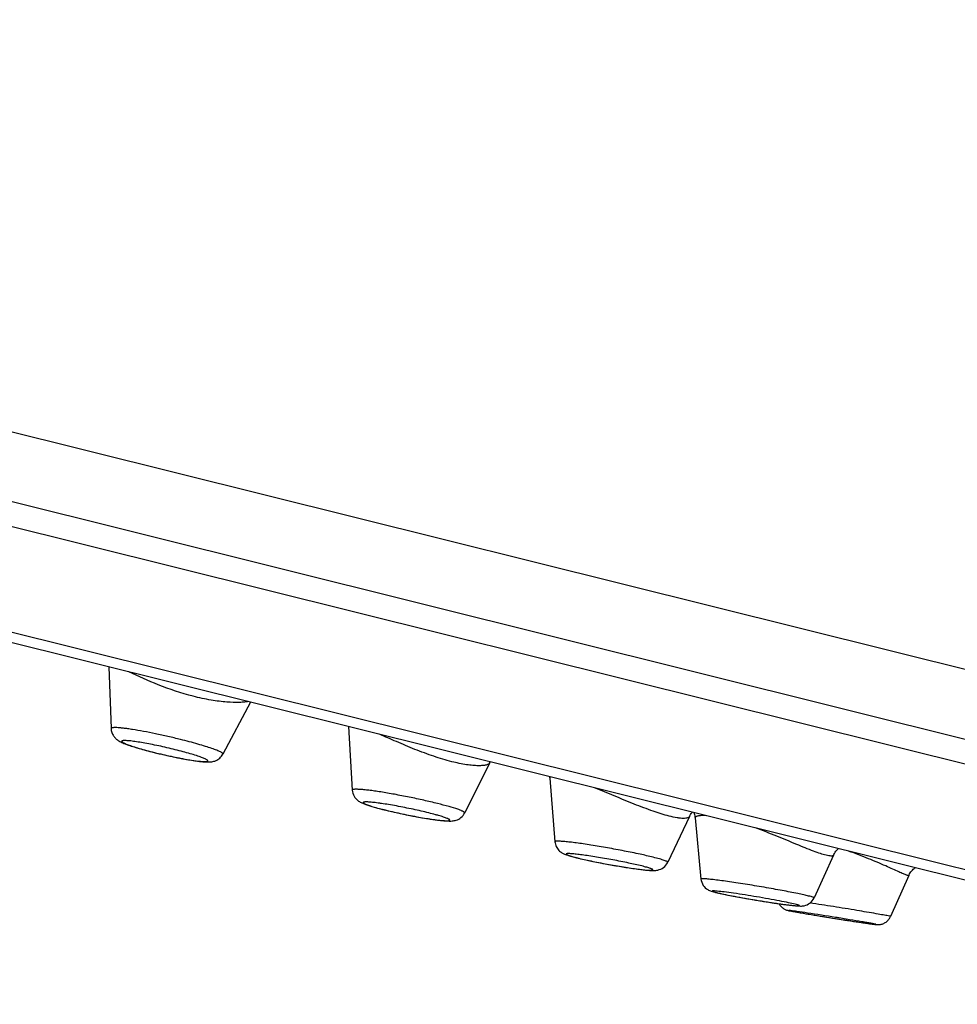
# Model space of a CAD drawing. Header units: millimetres. Extents: x -44 to 730, y -450 to 386.
# Tile 6 of 23: x -20 to -6, y 273 to 287. Entities that reach past the tile are written whole.
import ezdxf

# ---------------------------------------------------------------- set-up
doc = ezdxf.new("R2010")
doc.units = ezdxf.units.MM
doc.header["$LTSCALE"] = 23.1
doc.layers.get('0').update_dxf_attribs({"linetype": 'CONTINUOUS'})

msp = doc.modelspace()

# ---------------------------------------------------------------- linework, layer by layer
at = {"color": 7, "linetype": 'CONTINUOUS'}
for p, q in [((-44.087, 287.184), (-0.981, 276.436)), ((1.377, 272.756), (-40.798, 283.272)), ((-18.458, 277.702), (-18.423, 276.796)), ((-16.382, 277.184), (-16.787, 276.422)), ((-14.948, 276.827), (-14.891, 275.895)), ((-12.88, 276.292), (-13.245, 275.56)), ((-12, 276.07), (-11.923, 275.138)), ((-9.89, 275.565), (-9.885, 275.552)), ((-9.953, 275.507), (-10.271, 274.837)), ((-9.937, 275.537), (-9.926, 275.553)), ((-9.871, 275.487), (-9.785, 274.592)), ((-7.844, 274.94), (-8.128, 274.315)), ((-6.74, 274.642), (-7.007, 274.043)), ((-6.74, 274.642), (-6.736, 274.649))]:
    msp.add_line(p, q, dxfattribs=at)
at = {"color": 9, "linetype": 'CONTINUOUS'}
for p, q in [((-42.24, 285.699), (-1.079, 275.437)), ((-42.204, 285.326), (-1.311, 275.13)), ((-6.345, 274.832), (-35.433, 282.085)), ((-17.794, 276.447), (-17.79, 276.446)), ((-5.716, 274.676), (-6.345, 274.832)), ((-8.496, 274.129), (-8.492, 274.128)), ((-8.492, 274.128), (-8.478, 274.125)), ((-7.023, 274.048), (-7.044, 274.052)), ((-7.016, 274.046), (-7.023, 274.048))]:
    msp.add_line(p, q, dxfattribs=at)
at = {"color": 7, "linetype": 'CONTINUOUS'}
for points in [[(-12.88, 276.292), (-12.874, 276.303), (-12.87, 276.309)], [(-12.003, 276.092), (-12.001, 276.083), (-12, 276.071)], [(-9.926, 275.553), (-9.915, 275.568), (-9.912, 275.571)], [(-9.953, 275.507), (-9.947, 275.52), (-9.937, 275.537)], [(-9.885, 275.552), (-9.88, 275.535), (-9.876, 275.517), (-9.872, 275.498), (-9.871, 275.487)], [(-7.844, 274.939), (-7.839, 274.951), (-7.829, 274.968), (-7.818, 274.985), (-7.807, 275.001), (-7.794, 275.015), (-7.781, 275.028), (-7.772, 275.037)], [(-6.736, 274.649), (-6.728, 274.666), (-6.719, 274.681), (-6.709, 274.695), (-6.699, 274.709), (-6.687, 274.722), (-6.676, 274.734), (-6.664, 274.745), (-6.651, 274.755), (-6.649, 274.757)]]:
    msp.add_lwpolyline(points, dxfattribs=at)
for centre, radius, start, end in [((-16.074, 283.346), 7.111, 255.7206, 256.0009), ((-16.01, 283.603), 7.375, 256.0008, 256.2858), ((-13.112, 280.902), 5.455, 255.6766, 256.0037), ((-12.984, 281.415), 5.984, 256.0012, 256.3182), ((-10.816, 278.081), 3.273, 255.5626, 256.0099), ((-10.664, 278.692), 3.903, 256.0031, 256.4149), ((-9.265, 275.638), 1.279, 255.1143, 256.0421), ((-7.191, 274.125), 0.201, 324.0878, 335.9275)]:
    msp.add_arc(centre, radius, start, end, dxfattribs=at)
at = {"color": 9, "linetype": 'CONTINUOUS'}
for centre, radius, start, end in [((-16.121, 283.141), 6.899, 255.7252, 255.9689), ((-16.056, 283.402), 7.169, 256.0008, 256.2698), ((-13.15, 280.715), 5.264, 255.6852, 256.0037), ((-13.027, 281.208), 5.772, 256.0012, 256.3006), ((-10.927, 277.591), 2.771, 255.1307, 256.0407), ((-10.706, 278.47), 3.678, 256.0027, 256.3766), ((-9.172, 275.941), 1.594, 256.0076, 256.5721)]:
    msp.add_arc(centre, radius, start, end, dxfattribs=at)
for points, knots in [([(-17.222, 277.27), (-17.396, 277.314), (-17.716, 277.421), (-18.023, 277.56), (-18.164, 277.628)], [0, 0, 0, 0, 0.534232, 1, 1, 1, 1]), ([(-16.417, 277.193), (-16.435, 277.189), (-16.476, 277.183), (-16.579, 277.177), (-16.743, 277.183), (-16.971, 277.212), (-17.135, 277.247), (-17.222, 277.27)], [0, 0, 0, 0, 0.06673, 0.153369, 0.380709, 0.668778, 1, 1, 1, 1]), ([(-17.406, 276.636), (-17.468, 276.652), (-17.59, 276.681), (-17.772, 276.721), (-17.945, 276.755), (-18.08, 276.778), (-18.177, 276.793), (-18.239, 276.801), (-18.293, 276.807), (-18.338, 276.81), (-18.37, 276.811), (-18.39, 276.81), (-18.402, 276.808), (-18.411, 276.806), (-18.418, 276.804), (-18.422, 276.801), (-18.423, 276.797), (-18.423, 276.796)], [0, 0, 0, 0, 0.182237, 0.364388, 0.537145, 0.6917, 0.759655, 0.820223, 0.872652, 0.916313, 0.950726, 0.964374, 0.975636, 0.984554, 0.991253, 0.996089, 1, 1, 1, 1]), ([(-17.485, 276.487), (-17.525, 276.496), (-17.605, 276.516), (-17.725, 276.543), (-17.842, 276.567), (-17.951, 276.587), (-18.048, 276.603), (-18.12, 276.613), (-18.17, 276.618), (-18.199, 276.62), (-18.224, 276.621), (-18.243, 276.62), (-18.256, 276.618), (-18.263, 276.616), (-18.266, 276.614), (-18.268, 276.611), (-18.268, 276.608), (-18.266, 276.605), (-18.262, 276.6), (-18.252, 276.593), (-18.237, 276.585), (-18.216, 276.575), (-18.189, 276.564), (-18.157, 276.552), (-18.121, 276.54), (-18.08, 276.527), (-18.017, 276.507), (-17.931, 276.483), (-17.86, 276.464), (-17.822, 276.455)], [0, 0, 0, 0, 0.096904, 0.194411, 0.288925, 0.376963, 0.455293, 0.521057, 0.548471, 0.571909, 0.591186, 0.606177, 0.616867, 0.620672, 0.623569, 0.625812, 0.627917, 0.630485, 0.633877, 0.643651, 0.657703, 0.676056, 0.698604, 0.725172, 0.755535, 0.789422, 0.826529, 0.909023, 1, 1, 1, 1]), ([(-16.787, 276.422), (-16.786, 276.423), (-16.786, 276.425), (-16.787, 276.428), (-16.789, 276.432), (-16.795, 276.438), (-16.806, 276.446), (-16.824, 276.456), (-16.848, 276.467), (-16.877, 276.479), (-16.911, 276.492), (-16.966, 276.512), (-17.047, 276.538), (-17.199, 276.583), (-17.321, 276.615), (-17.406, 276.636)], [0, 0, 0, 0, 0.004596, 0.009702, 0.016151, 0.024372, 0.046793, 0.07761, 0.116864, 0.164392, 0.219916, 0.283074, 0.430495, 0.602512, 1, 1, 1, 1]), ([(-13.433, 276.311), (-13.522, 276.334), (-13.704, 276.389), (-13.974, 276.49), (-14.238, 276.601), (-14.41, 276.677), (-14.493, 276.713)], [0, 0, 0, 0, 0.242524, 0.502732, 0.761402, 1, 1, 1, 1]), ([(-17.758, 276.438), (-17.717, 276.429), (-17.637, 276.41), (-17.517, 276.384), (-17.402, 276.36), (-17.296, 276.341), (-17.215, 276.328), (-17.157, 276.321), (-17.12, 276.317), (-17.088, 276.314), (-17.062, 276.313), (-17.04, 276.313), (-17.025, 276.314), (-17.017, 276.316), (-17.011, 276.318), (-17.007, 276.321), (-17.007, 276.325), (-17.009, 276.328), (-17.012, 276.332), (-17.019, 276.337), (-17.031, 276.344), (-17.049, 276.353), (-17.074, 276.364), (-17.103, 276.375), (-17.137, 276.387), (-17.192, 276.406), (-17.27, 276.429), (-17.373, 276.458), (-17.447, 276.477), (-17.485, 276.487)], [0, 0, 0, 0, 0.097472, 0.194552, 0.287661, 0.373372, 0.448542, 0.481301, 0.51044, 0.535703, 0.55688, 0.573815, 0.586436, 0.591154, 0.594863, 0.599781, 0.601909, 0.604548, 0.608034, 0.61251, 0.624628, 0.641061, 0.661748, 0.686543, 0.715241, 0.747591, 0.822055, 0.907232, 1, 1, 1, 1]), ([(-12.88, 276.292), (-12.883, 276.285), (-12.895, 276.276), (-12.913, 276.268), (-12.941, 276.259), (-12.986, 276.253), (-13.051, 276.251), (-13.13, 276.256), (-13.26, 276.272), (-13.362, 276.293), (-13.433, 276.311)], [0, 0, 0, 0, 0.042305, 0.071455, 0.106687, 0.19609, 0.310918, 0.450426, 0.613214, 1, 1, 1, 1]), ([(-11.989, 276.089), (-11.992, 276.087), (-11.998, 276.082), (-12, 276.074), (-12, 276.071)], [0, 0, 0, 0, 0.536331, 1, 1, 1, 1]), ([(-13.644, 275.698), (-13.71, 275.715), (-13.848, 275.747), (-14.058, 275.792), (-14.268, 275.833), (-14.438, 275.862), (-14.563, 275.881), (-14.644, 275.892), (-14.716, 275.9), (-14.768, 275.904), (-14.805, 275.906), (-14.827, 275.907), (-14.846, 275.907), (-14.862, 275.906), (-14.874, 275.905), (-14.883, 275.902), (-14.889, 275.9), (-14.891, 275.896), (-14.891, 275.895)], [0, 0, 0, 0, 0.161151, 0.334086, 0.506847, 0.667484, 0.739739, 0.804919, 0.861907, 0.90974, 0.929972, 0.947641, 0.962684, 0.975065, 0.984779, 0.99189, 0.996654, 1, 1, 1, 1]), ([(-10.249, 275.513), (-10.329, 275.533), (-10.501, 275.588), (-10.768, 275.691), (-11.052, 275.809), (-11.245, 275.889), (-11.342, 275.927)], [0, 0, 0, 0, 0.211798, 0.463781, 0.734033, 1, 1, 1, 1]), ([(-13.771, 275.561), (-13.808, 275.57), (-13.884, 275.588), (-14.001, 275.614), (-14.121, 275.639), (-14.241, 275.662), (-14.355, 275.682), (-14.445, 275.696), (-14.511, 275.705), (-14.555, 275.711), (-14.595, 275.715), (-14.63, 275.719), (-14.66, 275.721), (-14.685, 275.721), (-14.703, 275.721), (-14.714, 275.72), (-14.72, 275.719), (-14.725, 275.718), (-14.728, 275.716), (-14.731, 275.714), (-14.731, 275.711), (-14.73, 275.708), (-14.725, 275.704), (-14.709, 275.694), (-14.685, 275.684), (-14.653, 275.672), (-14.608, 275.657), (-14.541, 275.637), (-14.483, 275.622), (-14.452, 275.614)], [0, 0, 0, 0, 0.088839, 0.183778, 0.281313, 0.37784, 0.469798, 0.553793, 0.591826, 0.626742, 0.658223, 0.685986, 0.709787, 0.729427, 0.744766, 0.750804, 0.75576, 0.759663, 0.762589, 0.764736, 0.766583, 0.768813, 0.77186, 0.780982, 0.812194, 0.834209, 0.860278, 0.923635, 1, 1, 1, 1]), ([(-14.394, 275.6), (-14.317, 275.581), (-14.199, 275.554), (-14.04, 275.522), (-13.922, 275.5), (-13.81, 275.481), (-13.722, 275.468), (-13.659, 275.459), (-13.617, 275.454), (-13.58, 275.45), (-13.547, 275.448), (-13.52, 275.446), (-13.498, 275.446), (-13.481, 275.447), (-13.47, 275.449), (-13.464, 275.453), (-13.463, 275.457), (-13.465, 275.46), (-13.468, 275.462), (-13.472, 275.466), (-13.478, 275.469), (-13.488, 275.475), (-13.504, 275.482), (-13.528, 275.491), (-13.558, 275.501), (-13.592, 275.512), (-13.631, 275.523), (-13.691, 275.54), (-13.738, 275.552), (-13.771, 275.561)], [0, 0, 0, 0, 0.187009, 0.284703, 0.380399, 0.470564, 0.551876, 0.588264, 0.621353, 0.650844, 0.676475, 0.698024, 0.715325, 0.728277, 0.736918, 0.741762, 0.743619, 0.745919, 0.749063, 0.753208, 0.758417, 0.764712, 0.780566, 0.800712, 0.825002, 0.85323, 0.885149, 0.92047, 1, 1, 1, 1]), ([(-13.245, 275.56), (-13.245, 275.561), (-13.245, 275.565), (-13.249, 275.57), (-13.257, 275.576), (-13.267, 275.582), (-13.282, 275.589), (-13.3, 275.597), (-13.321, 275.605), (-13.379, 275.626), (-13.486, 275.658), (-13.587, 275.684), (-13.644, 275.698)], [0, 0, 0, 0, 0.010009, 0.02432, 0.045721, 0.074965, 0.112244, 0.157539, 0.210731, 0.271635, 0.586978, 1, 1, 1, 1]), ([(-9.953, 275.507), (-9.958, 275.497), (-9.979, 275.487), (-10.01, 275.481), (-10.044, 275.48), (-10.086, 275.482), (-10.155, 275.491), (-10.21, 275.503), (-10.249, 275.513)], [0, 0, 0, 0, 0.11301, 0.200589, 0.31209, 0.448158, 0.608691, 1, 1, 1, 1]), ([(-9.709, 275.52), (-9.722, 275.521), (-9.746, 275.522), (-9.779, 275.521), (-9.807, 275.519), (-9.83, 275.515), (-9.848, 275.51), (-9.861, 275.504), (-9.87, 275.496), (-9.872, 275.49), (-9.871, 275.487)], [0, 0, 0, 0, 0.218432, 0.409064, 0.571589, 0.70605, 0.813009, 0.894006, 0.952981, 1, 1, 1, 1]), ([(-7.953, 274.941), (-7.981, 274.948), (-8.042, 274.966), (-8.185, 275.018), (-8.398, 275.105), (-8.679, 275.223), (-8.881, 275.302), (-8.986, 275.34)], [0, 0, 0, 0, 0.076331, 0.172311, 0.412909, 0.697742, 1, 1, 1, 1]), ([(-10.484, 274.911), (-10.548, 274.927), (-10.689, 274.959), (-10.912, 275.004), (-11.152, 275.049), (-11.352, 275.083), (-11.505, 275.106), (-11.607, 275.121), (-11.698, 275.132), (-11.765, 275.139), (-11.812, 275.143), (-11.841, 275.145), (-11.865, 275.146), (-11.886, 275.146), (-11.902, 275.146), (-11.912, 275.144), (-11.918, 275.143), (-11.921, 275.141), (-11.923, 275.139), (-11.923, 275.138)], [0, 0, 0, 0, 0.134847, 0.295456, 0.467413, 0.63527, 0.712897, 0.783953, 0.846839, 0.900148, 0.922833, 0.942703, 0.959653, 0.973603, 0.9845, 0.992341, 0.995149, 0.997269, 1, 1, 1, 1]), ([(-6.771, 274.648), (-6.787, 274.654), (-6.826, 274.67), (-6.893, 274.7), (-6.98, 274.739), (-7.126, 274.805), (-7.34, 274.897), (-7.523, 274.966), (-7.622, 275)], [0, 0, 0, 0, 0.055807, 0.136656, 0.240369, 0.364283, 0.660719, 1, 1, 1, 1]), ([(-10.652, 274.783), (-10.715, 274.799), (-10.856, 274.83), (-11.037, 274.866), (-11.194, 274.894), (-11.311, 274.914), (-11.421, 274.931), (-11.506, 274.943), (-11.568, 274.951), (-11.609, 274.956), (-11.645, 274.96), (-11.677, 274.962), (-11.704, 274.964), (-11.726, 274.964), (-11.742, 274.964), (-11.752, 274.963), (-11.757, 274.961), (-11.759, 274.959), (-11.76, 274.957), (-11.758, 274.955), (-11.756, 274.953), (-11.752, 274.95), (-11.746, 274.947), (-11.736, 274.943), (-11.721, 274.937), (-11.698, 274.93), (-11.669, 274.921), (-11.649, 274.916), (-11.638, 274.913)], [0, 0, 0, 0, 0.156273, 0.343922, 0.441282, 0.536372, 0.625793, 0.706352, 0.742397, 0.775183, 0.80442, 0.829852, 0.851263, 0.868478, 0.88138, 0.889946, 0.892677, 0.894534, 0.89598, 0.897822, 0.900533, 0.904265, 0.909066, 0.914954, 0.929979, 0.949269, 0.972674, 1, 1, 1, 1]), ([(-11.572, 274.896), (-11.505, 274.88), (-11.358, 274.848), (-11.169, 274.811), (-11.009, 274.783), (-10.893, 274.764), (-10.785, 274.748), (-10.69, 274.735), (-10.611, 274.726), (-10.556, 274.721), (-10.523, 274.72), (-10.506, 274.721), (-10.495, 274.722), (-10.49, 274.724), (-10.488, 274.725), (-10.487, 274.728), (-10.489, 274.73), (-10.491, 274.732), (-10.496, 274.735), (-10.501, 274.737), (-10.511, 274.742), (-10.528, 274.748), (-10.551, 274.756), (-10.58, 274.764), (-10.614, 274.773), (-10.639, 274.78), (-10.652, 274.783)], [0, 0, 0, 0, 0.162715, 0.353338, 0.450433, 0.543925, 0.630356, 0.706532, 0.769654, 0.817425, 0.835012, 0.84821, 0.856986, 0.859785, 0.86168, 0.863129, 0.864965, 0.867686, 0.871448, 0.8763, 0.88226, 0.897491, 0.917061, 0.940814, 0.968544, 1, 1, 1, 1]), ([(-10.271, 274.837), (-10.271, 274.837), (-10.271, 274.839), (-10.273, 274.842), (-10.277, 274.845), (-10.285, 274.85), (-10.301, 274.857), (-10.324, 274.866), (-10.355, 274.876), (-10.409, 274.891), (-10.453, 274.903), (-10.484, 274.911)], [0, 0, 0, 0, 0.010445, 0.024618, 0.045342, 0.073505, 0.153077, 0.263852, 0.405207, 0.576032, 1, 1, 1, 1]), ([(-7.844, 274.939), (-7.846, 274.935), (-7.854, 274.931), (-7.865, 274.929), (-7.884, 274.928), (-7.914, 274.932), (-7.939, 274.937), (-7.953, 274.941)], [0, 0, 0, 0, 0.118465, 0.204823, 0.314135, 0.606572, 1, 1, 1, 1]), ([(-8.208, 274.343), (-8.231, 274.349), (-8.284, 274.361), (-8.413, 274.388), (-8.561, 274.417), (-8.726, 274.447), (-8.862, 274.471), (-9, 274.494), (-9.137, 274.516), (-9.269, 274.536), (-9.393, 274.555), (-9.503, 274.57), (-9.598, 274.582), (-9.667, 274.59), (-9.711, 274.594), (-9.737, 274.595), (-9.755, 274.596), (-9.767, 274.596), (-9.773, 274.596), (-9.778, 274.596), (-9.782, 274.595), (-9.785, 274.594), (-9.785, 274.592)], [0, 0, 0, 0, 0.045033, 0.102238, 0.246394, 0.329252, 0.416214, 0.504807, 0.592508, 0.676822, 0.75535, 0.825859, 0.886346, 0.9351, 0.954635, 0.970756, 0.983356, 0.988314, 0.99237, 0.995527, 0.997801, 1, 1, 1, 1]), ([(-6.752, 274.642), (-6.754, 274.643), (-6.76, 274.644), (-6.766, 274.646), (-6.771, 274.648)], [0, 0, 0, 0, 0.20554, 1, 1, 1, 1]), ([(-6.74, 274.642), (-6.74, 274.641), (-6.746, 274.641), (-6.749, 274.641), (-6.752, 274.642)], [0, 0, 0, 0, 0.307228, 1, 1, 1, 1]), ([(-9.611, 274.417), (-9.612, 274.417), (-9.614, 274.417), (-9.617, 274.416), (-9.618, 274.416), (-9.619, 274.414), (-9.618, 274.413), (-9.615, 274.411), (-9.612, 274.41), (-9.609, 274.409)], [0, 0, 0, 0, 0.176038, 0.30109, 0.379535, 0.430479, 0.501094, 0.616456, 1, 1, 1, 1]), ([(-9.547, 274.414), (-9.56, 274.415), (-9.582, 274.417), (-9.603, 274.418), (-9.611, 274.417)], [0, 0, 0, 0, 0.625478, 1, 1, 1, 1]), ([(-9.609, 274.409), (-9.603, 274.406), (-9.585, 274.401), (-9.568, 274.396), (-9.558, 274.394)], [0, 0, 0, 0, 0.398087, 1, 1, 1, 1]), ([(-8.404, 274.222), (-8.436, 274.23), (-8.513, 274.247), (-8.643, 274.273), (-8.799, 274.302), (-9.023, 274.341), (-9.24, 274.375), (-9.433, 274.401), (-9.513, 274.411), (-9.547, 274.414)], [0, 0, 0, 0, 0.085564, 0.203054, 0.343502, 0.496165, 0.791348, 0.911282, 1, 1, 1, 1]), ([(-9.542, 274.39), (-9.52, 274.385), (-9.468, 274.373), (-9.382, 274.356), (-9.282, 274.336), (-9.15, 274.312), (-9.021, 274.29), (-8.899, 274.27), (-8.809, 274.256), (-8.723, 274.242), (-8.642, 274.231), (-8.569, 274.22), (-8.504, 274.212), (-8.456, 274.206), (-8.422, 274.203), (-8.402, 274.201), (-8.384, 274.2), (-8.37, 274.199), (-8.36, 274.199), (-8.353, 274.199), (-8.35, 274.199), (-8.347, 274.2), (-8.345, 274.2), (-8.344, 274.201), (-8.343, 274.202), (-8.344, 274.203), (-8.346, 274.205), (-8.352, 274.207), (-8.36, 274.21), (-8.378, 274.216), (-8.393, 274.22), (-8.404, 274.222)], [0, 0, 0, 0, 0.054758, 0.123896, 0.204861, 0.294655, 0.438558, 0.511408, 0.582828, 0.651326, 0.715471, 0.773925, 0.825469, 0.86903, 0.887529, 0.90371, 0.91749, 0.928804, 0.937601, 0.941047, 0.943859, 0.946041, 0.947614, 0.948636, 0.949333, 0.950227, 0.951635, 0.956272, 0.96344, 0.973145, 1, 1, 1, 1]), ([(-8.128, 274.315), (-8.128, 274.316), (-8.129, 274.318), (-8.13, 274.319), (-8.134, 274.321), (-8.139, 274.323), (-8.152, 274.328), (-8.175, 274.335), (-8.196, 274.34), (-8.208, 274.343)], [0, 0, 0, 0, 0.023773, 0.044117, 0.071636, 0.14941, 0.25818, 0.568524, 1, 1, 1, 1]), ([(-8.473, 274.129), (-8.478, 274.129), (-8.486, 274.13), (-8.492, 274.131), (-8.5, 274.131), (-8.497, 274.129), (-8.496, 274.129)], [0, 0, 0, 0, 0.494248, 0.792104, 0.892996, 1, 1, 1, 1]), ([(-8.478, 274.125), (-8.464, 274.122), (-8.43, 274.116), (-8.337, 274.099), (-8.221, 274.079), (-8.087, 274.057), (-7.972, 274.038), (-7.853, 274.019), (-7.735, 274), (-7.62, 273.983), (-7.514, 273.966), (-7.421, 273.953), (-7.353, 273.943), (-7.307, 273.936), (-7.279, 273.933), (-7.26, 273.93), (-7.247, 273.929), (-7.239, 273.928), (-7.233, 273.927), (-7.228, 273.927), (-7.224, 273.927), (-7.223, 273.926), (-7.221, 273.927), (-7.223, 273.928), (-7.225, 273.928), (-7.227, 273.929), (-7.228, 273.929)], [0, 0, 0, 0, 0.032855, 0.082063, 0.221963, 0.30764, 0.399819, 0.495192, 0.590339, 0.681846, 0.766431, 0.841059, 0.903054, 0.9286, 0.950195, 0.967644, 0.974765, 0.980795, 0.98572, 0.989531, 0.992222, 0.993794, 0.994306, 0.9951, 0.99699, 1, 1, 1, 1]), ([(-7.228, 273.929), (-7.237, 273.931), (-7.259, 273.936), (-7.301, 273.944), (-7.358, 273.954), (-7.462, 273.972), (-7.617, 273.998), (-7.883, 274.041), (-8.14, 274.081), (-8.359, 274.114), (-8.441, 274.125), (-8.473, 274.129)], [0, 0, 0, 0, 0.020133, 0.054199, 0.101233, 0.15989, 0.305074, 0.473249, 0.801648, 0.924539, 1, 1, 1, 1]), ([(-7.044, 274.052), (-7.067, 274.057), (-7.125, 274.067), (-7.277, 274.094), (-7.52, 274.135), (-7.844, 274.188), (-8.073, 274.223), (-8.187, 274.241)], [0, 0, 0, 0, 0.061292, 0.151232, 0.399618, 0.700558, 1, 1, 1, 1]), ([(-7.007, 274.043), (-7.007, 274.043), (-7.008, 274.044), (-7.01, 274.044), (-7.013, 274.045), (-7.015, 274.046), (-7.016, 274.046)], [0, 0, 0, 0, 0.067983, 0.253159, 0.563623, 1, 1, 1, 1])]:
    msp.add_open_spline(points, degree=3, knots=knots, dxfattribs=at)
at = {"color": 7, "linetype": 'CONTINUOUS'}
for points, knots in [([(-18.423, 276.796), (-18.423, 276.777), (-18.416, 276.739), (-18.391, 276.689), (-18.359, 276.651), (-18.318, 276.619), (-18.266, 276.592), (-18.2, 276.565), (-18.125, 276.539), (-18.036, 276.512), (-17.936, 276.483), (-17.865, 276.465), (-17.828, 276.455)], [0, 0, 0, 0, 0.079531, 0.156035, 0.224758, 0.280926, 0.370733, 0.463135, 0.572141, 0.699619, 0.843499, 1, 1, 1, 1]), ([(-17.759, 276.438), (-17.707, 276.425), (-17.605, 276.401), (-17.454, 276.37), (-17.314, 276.343), (-17.189, 276.323), (-17.098, 276.312), (-17.034, 276.307), (-16.991, 276.307), (-16.943, 276.31), (-16.888, 276.325), (-16.829, 276.361), (-16.798, 276.4), (-16.787, 276.422)], [0, 0, 0, 0, 0.155075, 0.307646, 0.449595, 0.573948, 0.67639, 0.719764, 0.76023, 0.803288, 0.858356, 0.926571, 1, 1, 1, 1]), ([(-14.891, 275.895), (-14.889, 275.864), (-14.871, 275.806), (-14.819, 275.746), (-14.764, 275.712), (-14.715, 275.691), (-14.663, 275.673), (-14.579, 275.647), (-14.51, 275.628), (-14.462, 275.616)], [0, 0, 0, 0, 0.169045, 0.319028, 0.426477, 0.51661, 0.614106, 0.726646, 1, 1, 1, 1]), ([(-14.4, 275.6), (-14.343, 275.587), (-14.226, 275.56), (-14.051, 275.523), (-13.878, 275.491), (-13.721, 275.466), (-13.588, 275.449), (-13.493, 275.441), (-13.423, 275.442), (-13.362, 275.453), (-13.294, 275.489), (-13.258, 275.534), (-13.245, 275.56)], [0, 0, 0, 0, 0.144252, 0.296034, 0.444254, 0.578268, 0.689568, 0.775659, 0.814336, 0.86246, 0.92775, 1, 1, 1, 1]), ([(-11.923, 275.138), (-11.921, 275.114), (-11.909, 275.067), (-11.87, 275.012), (-11.826, 274.978), (-11.786, 274.958), (-11.751, 274.945), (-11.701, 274.929), (-11.661, 274.918), (-11.633, 274.911)], [0, 0, 0, 0, 0.180653, 0.353821, 0.497945, 0.600278, 0.687905, 0.779907, 1, 1, 1, 1]), ([(-11.581, 274.898), (-11.524, 274.884), (-11.402, 274.857), (-11.211, 274.819), (-11.012, 274.783), (-10.824, 274.752), (-10.681, 274.733), (-10.584, 274.722), (-10.526, 274.718), (-10.471, 274.716), (-10.405, 274.722), (-10.328, 274.755), (-10.285, 274.806), (-10.271, 274.837)], [0, 0, 0, 0, 0.126901, 0.273554, 0.426198, 0.57012, 0.692003, 0.741672, 0.783528, 0.819998, 0.862154, 0.926561, 1, 1, 1, 1]), ([(-9.785, 274.592), (-9.782, 274.56), (-9.759, 274.497), (-9.697, 274.439), (-9.638, 274.415), (-9.607, 274.406), (-9.593, 274.402)], [0, 0, 0, 0, 0.343785, 0.660808, 0.853069, 1, 1, 1, 1]), ([(-9.573, 274.397), (-9.57, 274.396), (-9.555, 274.393), (-9.541, 274.389), (-9.53, 274.387)], [0, 0, 0, 0, 0.232751, 1, 1, 1, 1]), ([(-9.53, 274.387), (-9.495, 274.379), (-9.416, 274.362), (-9.234, 274.327), (-8.984, 274.283), (-8.734, 274.243), (-8.551, 274.217), (-8.471, 274.208), (-8.436, 274.204)], [0, 0, 0, 0, 0.097134, 0.217422, 0.500365, 0.78311, 0.903167, 1, 1, 1, 1]), ([(-8.369, 274.198), (-8.355, 274.197), (-8.323, 274.195), (-8.26, 274.2), (-8.183, 274.234), (-8.142, 274.286), (-8.128, 274.315)], [0, 0, 0, 0, 0.145786, 0.341039, 0.658007, 1, 1, 1, 1]), ([(-8.642, 274.23), (-8.633, 274.215), (-8.612, 274.187), (-8.573, 274.156), (-8.537, 274.139), (-8.516, 274.133), (-8.508, 274.131)], [0, 0, 0, 0, 0.307867, 0.611434, 0.868798, 1, 1, 1, 1]), ([(-8.508, 274.131), (-8.504, 274.13), (-8.486, 274.126), (-8.467, 274.123), (-8.453, 274.12)], [0, 0, 0, 0, 0.222888, 1, 1, 1, 1]), ([(-8.436, 274.204), (-8.429, 274.203), (-8.407, 274.201), (-8.385, 274.199), (-8.369, 274.198)], [0, 0, 0, 0, 0.275753, 1, 1, 1, 1]), ([(-8.453, 274.12), (-8.42, 274.114), (-8.34, 274.099), (-8.142, 274.066), (-7.86, 274.02), (-7.577, 273.976), (-7.38, 273.946), (-7.3, 273.935), (-7.267, 273.931)], [0, 0, 0, 0, 0.084301, 0.202334, 0.500839, 0.798879, 0.916366, 1, 1, 1, 1]), ([(-7.267, 273.931), (-7.254, 273.929), (-7.231, 273.926), (-7.194, 273.923), (-7.152, 273.926), (-7.106, 273.94), (-7.062, 273.968), (-7.038, 273.993), (-7.028, 274.007)], [0, 0, 0, 0, 0.139082, 0.27093, 0.418742, 0.609361, 0.804366, 1, 1, 1, 1])]:
    msp.add_open_spline(points, degree=3, knots=knots, dxfattribs=at)

doc.saveas('drawing.dxf')
